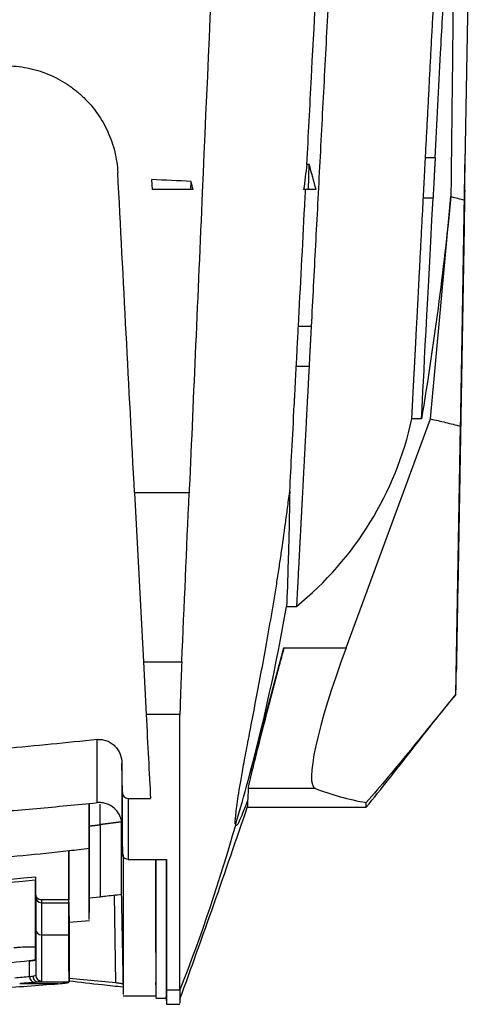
# Model space of a CAD drawing. Header units: millimetres. Extents: x -1263 to 1500, y -1080 to 1468.
# Tile 126 of 166: x 342 to 383, y 684 to 772. Entities that reach past the tile are written whole.
import ezdxf

# ---------------------------------------------------------------- set-up
doc = ezdxf.new("R2010")
doc.units = ezdxf.units.MM

msp = doc.modelspace()

# ---------------------------------------------------------------- linework, layer by layer
at = {"color": 7, "linetype": 'Continuous', "lineweight": 25}
for p, q in [((381.528, 755.864), (382.29, 799.538)), ((378.919, 759.633), (378.061, 759.633)), ((381.225, 738.489), (381.599, 759.954)), ((367.733, 759.053), (367.531, 759.053)), ((367.682, 756.814), (367.733, 759.053)), ((353.821, 756.814), (353.774, 757.709)), ((357.227, 756.814), (357.244, 757.54)), ((357.227, 756.814), (353.821, 756.814)), ((367.682, 756.814), (367.238, 756.814)), ((378.504, 736.455), (380.318, 756.201)), ((377.876, 756.09), (378.733, 756.09)), ((381.528, 755.864), (381.178, 735.814)), ((381.528, 755.864), (381.524, 755.611)), ((381.491, 753.729), (381.492, 753.802)), ((381.486, 753.469), (381.223, 738.373)), ((381.231, 738.846), (381.43, 750.26)), ((367.912, 744.669), (366.777, 744.669)), ((366.593, 741.144), (367.727, 741.144)), ((381.223, 738.373), (380.924, 721.262)), ((381.223, 738.373), (381.225, 738.489)), ((371.008, 716.142), (378.504, 736.455)), ((377.704, 736.455), (376.846, 736.455)), ((381.178, 735.814), (381.192, 736.587)), ((380.762, 712.004), (381.178, 735.814)), ((380.801, 714.218), (381.176, 735.702)), ((381.178, 735.814), (381.176, 735.702)), ((357.076, 729.887), (352.228, 729.887)), ((352.228, 729.887), (353.013, 714.905)), ((365.725, 719.814), (366.609, 719.814)), ((365.492, 716.142), (371.008, 716.142)), ((353.013, 714.905), (356.421, 714.905)), ((353.013, 714.905), (353.26, 710.207)), ((380.762, 712.004), (380.763, 712.044)), ((356.259, 710.207), (353.26, 710.207)), ((351.147, 703.303), (351.105, 705.876)), ((368.282, 703.638), (362.307, 703.638)), ((351.647, 702.769), (353.649, 702.769)), ((362.259, 701.995), (372.8, 701.995)), ((372.8, 702.06), (372.8, 702.399)), ((348.207, 700.343), (348.207, 700.306)), ((351.029, 700.679), (349.169, 700.456)), ((349.169, 700.456), (351.029, 700.678)), ((351.105, 700.415), (351.15, 697.855)), ((346.407, 698.107), (346.407, 693.768)), ((351.65, 697.358), (355.059, 697.358)), ((343.407, 695.511), (343.457, 695.511)), ((343.457, 694.275), (343.457, 695.784)), ((348.209, 694.658), (348.209, 692.643)), ((351.049, 694.817), (351.209, 685.66)), ((346.407, 693.768), (343.957, 693.768)), ((343.957, 693.511), (346.407, 693.511)), ((348.212, 693.958), (349.173, 694.042)), ((346.408, 692.292), (346.408, 686.472)), ((346.408, 691.772), (348.215, 691.929)), ((343.957, 690.65), (346.407, 690.65)), ((342.915, 688.35), (342.661, 688.326)), ((342.915, 686.934), (342.915, 688.35)), ((343.458, 687.056), (343.427, 687.046)), ((345.449, 686.32), (342.029, 686.32)), ((343.681, 686.472), (346.408, 686.472)), ((350.564, 686.384), (346.408, 686.795)), ((346.408, 686.472), (346.408, 686.472)), ((355.059, 685.774), (355.052, 686.21)), ((355.059, 685.774), (356.259, 685.774)), ((351.209, 685.237), (354.107, 685.237)), ((354.107, 685.039), (355.05, 685.039)), ((355.049, 685.092), (355.059, 684.491)), ((355.059, 684.495), (356.259, 684.495))]:
    msp.add_line(p, q, dxfattribs=at)
at = {"color": 250, "linetype": 'Continuous', "lineweight": 25}
for p, q in [((350.564, 686.384), (350.446, 694.192)), ((343.427, 687.046), (343.212, 686.971))]:
    msp.add_line(p, q, dxfattribs=at)
at = {"color": 7, "linetype": 'Continuous', "lineweight": 25, "flags": 128}
for points in [[(362.307, 704.349), (364.091, 710.953), (365.492, 716.142)], [(361.208, 700.461), (361.209, 700.464), (361.21, 700.467)], [(343.457, 695.516), (343.429, 695.513), (343.407, 695.511)], [(346.408, 692.292), (346.408, 692.292), (346.408, 692.292)]]:
    msp.add_lwpolyline(points, dxfattribs=at)
at = {"color": 250, "linetype": 'Continuous', "lineweight": 25, "flags": 128}
msp.add_lwpolyline([(349.169, 700.456), (349.168, 700.844), (349.166, 701.284), (349.165, 701.775), (349.164, 702.249)], dxfattribs=at)
at = {"color": 7, "linetype": 'Continuous', "lineweight": 25}
for centre, radius, start, end in [((343.953, 694.008), 0.497, 180.40782, 270.40226), ((343.955, 691.148), 0.498, 180.25097, 270.24892), ((343.957, 687.057), 0.5, 180.04425, 270.04423), ((343.4, 686.916), 0.485, 177.94232, 263.92124)]:
    msp.add_arc(centre, radius, start, end, dxfattribs=at)
for centre, major_axis, start_param, end_param in [((374.331, 718.617), (6.055, 14.977), 1.791776, 3.14443), ((852.235, 1901.995), (484.419, 1198.174), 3.14443, 3.170788)]:
    msp.add_ellipse(centre, major_axis=major_axis, ratio=0.136605, start_param=start_param, end_param=end_param, dxfattribs=at)
for points, knots in [([(378.061, 759.633), (378.092, 760.216), (378.153, 761.385), (378.245, 763.148), (378.339, 764.925), (378.432, 766.716), (378.527, 768.521), (378.622, 770.341), (378.718, 772.174), (378.815, 774.021), (378.913, 775.882), (379.011, 777.757), (379.11, 779.647), (379.21, 781.55), (379.31, 783.467), (379.412, 785.399), (379.513, 787.344), (379.616, 789.303), (379.72, 791.277), (379.824, 793.264), (379.929, 795.266), (380.05, 797.587), (380.189, 800.243), (380.347, 803.247), (380.507, 806.303), (380.67, 809.412), (380.836, 812.573), (381.004, 815.787), (381.175, 819.054), (381.349, 822.374), (381.526, 825.747), (381.706, 829.172), (381.888, 832.649), (382.01, 834.988), (382.072, 836.165)], [0, 0, 0, 0, 0.023699, 0.047535, 0.071508, 0.095617, 0.119864, 0.144247, 0.168767, 0.193424, 0.218218, 0.243149, 0.268216, 0.29342, 0.318761, 0.344239, 0.369854, 0.395605, 0.421494, 0.447519, 0.473681, 0.49998, 0.53841, 0.577428, 0.617035, 0.657231, 0.698016, 0.73939, 0.781353, 0.823905, 0.867045, 0.910775, 0.955093, 1, 1, 1, 1]), ([(378.919, 759.633), (379.08, 762.717), (379.243, 765.818), (379.515, 771.009), (379.624, 773.091), (380.771, 794.981), (381.841, 815.392), (382.93, 836.165)], [0, 0, 0, 0, 0.0446845, 0.0446845, 0.0744293, 0.0744293, 0.3564309, 0.3564309, 0.3564309, 0.3564309]), ([(360.762, 814.314), (360.729, 813.567), (359.879, 794.089), (358.837, 770.221), (357.658, 743.226), (357.277, 734.491), (357.086, 730.126), (357.081, 730.007), (357.076, 729.888)], [0.6155199, 0.6155199, 0.6155199, 0.6155199, 0.6231093, 0.8135432, 0.8610103, 0.9060334, 0.9060334, 0.9072946, 0.9072946, 0.9072946, 0.9072946]), ([(367.531, 759.053), (367.666, 761.622), (368.603, 779.493), (369.573, 798.019), (370.417, 814.115), (370.427, 814.314)], [0.6771705, 0.6771705, 0.6771705, 0.6771705, 0.7092713, 0.8997051, 0.9020887, 0.9020887, 0.9020887, 0.9020887]), ([(371.562, 814.314), (371.529, 813.684), (371.463, 812.429), (371.365, 810.557), (371.267, 808.7), (371.171, 806.86), (371.075, 805.035), (370.981, 803.226), (370.887, 801.434), (370.793, 799.657), (370.701, 797.896), (370.61, 796.151), (370.519, 794.422), (370.429, 792.709), (370.297, 790.189), (370.123, 786.874), (369.909, 782.781), (369.697, 778.74), (369.488, 774.749), (369.282, 770.81), (369.078, 766.923), (368.877, 763.087), (368.679, 759.303), (368.483, 755.57), (368.29, 751.888), (368.1, 748.257), (367.974, 745.861), (367.912, 744.669)], [0, 0, 0, 0, 0.026437, 0.052679, 0.078726, 0.104577, 0.130232, 0.155692, 0.180956, 0.206025, 0.230899, 0.255577, 0.280059, 0.304346, 0.328438, 0.387391, 0.445801, 0.503668, 0.56099, 0.617769, 0.674004, 0.729696, 0.784844, 0.839449, 0.893509, 0.947027, 1, 1, 1, 1]), ([(380.686, 788.79), (380.657, 786.177), (380.614, 782.382), (380.56, 777.627), (380.519, 774.015), (380.496, 771.957), (380.49, 771.456), (380.48, 770.56), (380.472, 769.795), (380.45, 767.867), (380.417, 764.925), (380.378, 761.516), (380.348, 758.847), (380.327, 756.975), (380.321, 756.459), (380.318, 756.201)], [0, 0, 0, 0, 0.055756, 0.080978, 0.106012, 0.130325, 0.155546, 0.180772, 0.205994, 0.231214, 0.369868, 0.527368, 0.684855, 0.842381, 1, 1, 1, 1]), ([(340.751, 767.814), (341.409, 767.814), (342.054, 767.749), (343.003, 767.562), (343.317, 767.484), (343.937, 767.298), (344.245, 767.189), (345.138, 766.823), (345.701, 766.526), (346.5, 766.002), (346.76, 765.813), (347.257, 765.415), (347.494, 765.205), (348.17, 764.548), (348.576, 764.072), (349.118, 763.299), (349.286, 763.033), (349.594, 762.492), (349.735, 762.216), (350.117, 761.371), (350.32, 760.784), (350.615, 759.573), (350.705, 758.959), (350.737, 758.337)], [0, 0, 0, 0, 0.125, 0.125, 0.1875, 0.1875, 0.25, 0.25, 0.375, 0.375, 0.4375, 0.4375, 0.5, 0.5, 0.625, 0.625, 0.6875, 0.6875, 0.75, 0.75, 0.875, 0.875, 1, 1, 1, 1]), ([(377.876, 756.09), (377.877, 756.111), (377.879, 756.153), (377.883, 756.229), (377.888, 756.315), (377.893, 756.414), (377.899, 756.524), (377.906, 756.647), (377.913, 756.781), (377.921, 756.928), (377.929, 757.087), (377.938, 757.259), (377.948, 757.443), (377.958, 757.64), (377.969, 757.848), (377.98, 758.069), (377.992, 758.302), (378.005, 758.546), (378.018, 758.802), (378.032, 759.069), (378.046, 759.346), (378.056, 759.537), (378.061, 759.633)], [0, 0, 0, 0, 0.044395, 0.089378, 0.134951, 0.181113, 0.227865, 0.275207, 0.323138, 0.37166, 0.420771, 0.470474, 0.520767, 0.57165, 0.623124, 0.67519, 0.727846, 0.781094, 0.834933, 0.889364, 0.944386, 1, 1, 1, 1]), ([(378.919, 759.633), (378.915, 759.56), (378.907, 759.414), (378.896, 759.203), (378.886, 758.998), (378.875, 758.801), (378.865, 758.611), (378.856, 758.429), (378.847, 758.255), (378.838, 758.088), (378.83, 757.929), (378.822, 757.777), (378.814, 757.633), (378.807, 757.496), (378.797, 757.301), (378.784, 757.061), (378.77, 756.794), (378.758, 756.564), (378.748, 756.369), (378.739, 756.208), (378.735, 756.129), (378.733, 756.09)], [0, 0, 0, 0, 0.0423498, 0.084054, 0.1251126, 0.1655256, 0.2052931, 0.2444151, 0.2828916, 0.3207227, 0.3579084, 0.3944488, 0.430344, 0.4655939, 0.5001986, 0.5863158, 0.6713048, 0.7551667, 0.8379025, 0.9195132, 1, 1, 1, 1]), ([(352.228, 729.888), (351.981, 734.597), (351.734, 739.313), (351.237, 748.794), (350.988, 753.557), (350.737, 758.337)], [0, 0, 0, 0, 0.5, 0.5, 1, 1, 1, 1]), ([(366.778, 744.681), (366.778, 744.681), (366.778, 744.681), (366.963, 748.209), (367.175, 752.259), (367.389, 756.332), (367.414, 756.814)], [0.61677841, 0.61677841, 0.61677841, 0.61677841, 0.61678106, 0.61678106, 0.66180419, 0.66782989, 0.66782989, 0.66782989, 0.66782989]), ([(381.538, 756.427), (381.537, 756.373), (381.532, 756.087), (381.519, 755.352), (381.502, 754.375), (381.491, 753.757), (381.486, 753.469)], [0, 0, 0, 0, 0.074256, 0.396027, 0.718745, 1, 1, 1, 1]), ([(381.544, 756.78), (381.537, 756.4), (381.52, 755.379), (381.5, 754.233), (381.493, 753.88), (381.49, 753.686)], [0, 0, 0, 0, 0.21089, 0.56634, 1, 1, 1, 1]), ([(376.846, 736.455), (376.849, 736.498), (376.853, 736.584), (376.861, 736.725), (376.868, 736.875), (376.877, 737.035), (376.886, 737.204), (376.895, 737.384), (376.905, 737.573), (376.915, 737.772), (376.926, 737.98), (376.938, 738.198), (376.95, 738.426), (376.962, 738.664), (376.975, 738.912), (376.989, 739.169), (377.003, 739.436), (377.017, 739.712), (377.032, 739.999), (377.048, 740.295), (377.064, 740.601), (377.08, 740.916), (377.097, 741.241), (377.115, 741.576), (377.133, 741.921), (377.151, 742.276), (377.171, 742.64), (377.205, 743.293), (377.256, 744.277), (377.329, 745.658), (377.406, 747.141), (377.49, 748.725), (377.578, 750.411), (377.672, 752.198), (377.751, 753.708), (377.812, 754.884), (377.847, 755.55), (377.868, 755.956), (377.876, 756.09)], [0, 0, 0, 0, 0.019202, 0.038407, 0.057614, 0.076823, 0.096034, 0.115248, 0.134463, 0.153681, 0.172902, 0.192124, 0.211349, 0.230576, 0.249805, 0.269037, 0.288271, 0.307507, 0.326745, 0.345986, 0.365229, 0.384474, 0.403721, 0.422971, 0.442223, 0.461477, 0.480733, 0.499992, 0.56241, 0.624871, 0.687375, 0.749921, 0.8124, 0.874933, 0.937458, 0.962473, 0.987622, 1, 1, 1, 1]), ([(381.43, 750.26), (381.434, 750.48), (381.438, 750.7), (381.446, 751.139), (381.449, 751.362), (381.457, 751.787), (381.46, 751.992), (381.467, 752.385), (381.471, 752.569), (381.476, 752.904), (381.479, 753.058), (381.484, 753.324), (381.486, 753.437), (381.491, 753.714), (381.492, 753.807), (381.492, 753.802)], [0, 0, 0, 0, 0.125, 0.125, 0.25, 0.25, 0.375, 0.375, 0.5, 0.5, 0.625, 0.625, 0.75, 0.75, 1, 1, 1, 1]), ([(366.593, 741.149), (366.593, 741.149), (366.596, 741.203), (366.608, 741.436), (366.646, 742.158), (366.709, 743.367), (366.754, 744.219), (366.778, 744.681)], [0.59439492, 0.59439492, 0.59439492, 0.59439492, 0.59439499, 0.59711218, 0.60559474, 0.61088781, 0.61677841, 0.61677841, 0.61677841, 0.61677841]), ([(367.912, 744.669), (367.908, 744.595), (367.9, 744.448), (367.889, 744.234), (367.878, 744.028), (367.868, 743.83), (367.858, 743.639), (367.848, 743.456), (367.839, 743.281), (367.83, 743.113), (367.822, 742.954), (367.814, 742.802), (367.806, 742.657), (367.799, 742.521), (367.789, 742.326), (367.776, 742.088), (367.763, 741.825), (367.751, 741.598), (367.741, 741.409), (367.733, 741.254), (367.729, 741.18), (367.727, 741.144)], [0, 0, 0, 0, 0.042305, 0.083971, 0.125, 0.165391, 0.205143, 0.244258, 0.282734, 0.320573, 0.357774, 0.394337, 0.430263, 0.465551, 0.500201, 0.586239, 0.67118, 0.755026, 0.837777, 0.919434, 1, 1, 1, 1]), ([(366.009, 730.008), (366.127, 732.267), (366.268, 734.958), (366.429, 738.032), (366.442, 738.272), (366.459, 738.593), (366.476, 738.917), (366.493, 739.245), (366.504, 739.447), (366.531, 739.968), (366.561, 740.549), (366.587, 741.03), (366.593, 741.149)], [0.3601205, 0.3601205, 0.3601205, 0.3601205, 0.5295969, 0.5375459, 0.5405542, 0.5436245, 0.5561126, 0.559183, 0.5621914, 0.5675242, 0.5884309, 0.5943949, 0.5943949, 0.5943949, 0.5943949]), ([(367.727, 741.144), (367.716, 740.938), (367.695, 740.527), (367.663, 739.92), (367.631, 739.321), (367.6, 738.73), (367.57, 738.147), (367.54, 737.572), (367.51, 737.006), (367.481, 736.448), (367.452, 735.898), (367.424, 735.356), (367.396, 734.822), (367.368, 734.297), (367.341, 733.779), (367.314, 733.27), (367.288, 732.769), (367.262, 732.277), (367.237, 731.792), (367.212, 731.316), (367.187, 730.848), (367.163, 730.388), (367.14, 729.936), (367.116, 729.493), (367.094, 729.058), (367.071, 728.63), (367.049, 728.212), (367.028, 727.801), (367.007, 727.398), (366.986, 727.004), (366.966, 726.618), (366.946, 726.24), (366.927, 725.871), (366.908, 725.509), (366.889, 725.156), (366.871, 724.811), (366.853, 724.474), (366.836, 724.145), (366.819, 723.825), (366.803, 723.513), (366.787, 723.209), (366.771, 722.913), (366.756, 722.625), (366.742, 722.346), (366.728, 722.075), (366.714, 721.811), (366.7, 721.557), (366.687, 721.31), (366.675, 721.071), (366.663, 720.841), (366.651, 720.619), (366.64, 720.405), (366.629, 720.199), (366.619, 720.001), (366.612, 719.876), (366.609, 719.814)], [0, 0, 0, 0, 0.018935, 0.037868, 0.056798, 0.075725, 0.09465, 0.113572, 0.132491, 0.151408, 0.170323, 0.189235, 0.208144, 0.22705, 0.245954, 0.264856, 0.283755, 0.302651, 0.321545, 0.340436, 0.359324, 0.37821, 0.397094, 0.415975, 0.434853, 0.453728, 0.472601, 0.491472, 0.51034, 0.529205, 0.548068, 0.566928, 0.585785, 0.60464, 0.623493, 0.642343, 0.66119, 0.680035, 0.698877, 0.717716, 0.736553, 0.755387, 0.774219, 0.793048, 0.811875, 0.830699, 0.849521, 0.86834, 0.887156, 0.90597, 0.924781, 0.94359, 0.962396, 0.981199, 1, 1, 1, 1]), ([(381.192, 736.587), (381.193, 736.685), (381.195, 736.811), (381.201, 737.116), (381.204, 737.29), (381.211, 737.682), (381.214, 737.9), (381.222, 738.355), (381.227, 738.597), (381.231, 738.846)], [0, 0, 0, 0, 0.25, 0.25, 0.5, 0.5, 0.75, 0.75, 1, 1, 1, 1]), ([(378.504, 736.455), (378.956, 736.365), (379.402, 736.259), (380.291, 736.039), (380.734, 735.925), (381.178, 735.814)], [0, 0, 0, 0, 0.5, 0.5, 1, 1, 1, 1]), ([(381.184, 736.144), (381.135, 733.334), (381.069, 729.57), (381, 725.628), (380.974, 724.107), (380.96, 723.328), (380.948, 722.654), (380.941, 722.228), (380.935, 721.877), (380.925, 721.338), (380.914, 720.696), (380.902, 719.985), (380.89, 719.337), (380.877, 718.571), (380.864, 717.796), (380.856, 717.363), (380.853, 717.208), (380.853, 717.163), (380.852, 717.11), (380.85, 717.002), (380.848, 716.902), (380.847, 716.835)], [0, 0, 0, 0, 0.341347, 0.457118, 0.478684, 0.52612, 0.551728, 0.56062, 0.577726, 0.594836, 0.628456, 0.6621, 0.695347, 0.728627, 0.795066, 0.862267, 0.879329, 0.887907, 0.896519, 0.931015, 1, 1, 1, 1]), ([(361.208, 700.461), (361.176, 700.459), (361.167, 700.54), (361.173, 700.802), (361.189, 700.981), (361.247, 701.581), (361.308, 702.083), (361.499, 703.378), (361.63, 704.173), (361.899, 705.672), (362.001, 706.221), (362.229, 707.428), (362.355, 708.085), (362.762, 710.196), (363.072, 711.792), (363.554, 714.365), (363.718, 715.252), (364.047, 717.076), (364.213, 718.014), (364.539, 719.918), (364.699, 720.878), (364.922, 722.281), (364.993, 722.743), (365.131, 723.653), (365.197, 724.098), (365.387, 725.42), (365.507, 726.285), (365.688, 727.622), (365.749, 728.074), (365.874, 729.009), (365.939, 729.491), (366.009, 730.008)], [0, 0, 0, 0, 0.0625, 0.0625, 0.125, 0.125, 0.25, 0.25, 0.375, 0.375, 0.4375, 0.4375, 0.5, 0.5, 0.625, 0.625, 0.6875, 0.6875, 0.75, 0.75, 0.8125, 0.8125, 0.84375, 0.84375, 0.875, 0.875, 0.9375, 0.9375, 0.96875, 0.96875, 1, 1, 1, 1]), ([(366.009, 730.008), (365.968, 727.607), (365.92, 725.557), (365.823, 722.157), (365.774, 720.809), (365.725, 719.814)], [0, 0, 0, 0, 0.5, 0.5, 1, 1, 1, 1]), ([(380.924, 721.262), (380.919, 720.998), (380.915, 720.755), (380.909, 720.417), (380.907, 720.309), (380.904, 720.108), (380.902, 720.016), (380.898, 719.759), (380.895, 719.617), (380.892, 719.408), (380.89, 719.338), (380.89, 719.307)], [0, 0, 0, 0, 0.25, 0.25, 0.375, 0.375, 0.5, 0.5, 0.75, 0.75, 1, 1, 1, 1]), ([(380.89, 719.307), (380.886, 719.083), (380.882, 718.857), (380.874, 718.417), (380.863, 717.781), (380.853, 717.215), (380.835, 716.175), (380.825, 715.607), (380.81, 714.72), (380.804, 714.402), (380.799, 714.113), (380.798, 714.048), (380.797, 713.98), (380.797, 713.971), (380.797, 713.983)], [0, 0, 0, 0, 0.0625, 0.0625, 0.125, 0.25, 0.25, 0.5, 0.5, 0.75, 0.75, 0.875, 0.875, 1, 1, 1, 1]), ([(365.492, 716.142), (365.458, 716.014), (365.389, 715.76), (365.288, 715.383), (365.189, 715.013), (365.092, 714.651), (364.998, 714.296), (364.905, 713.948), (364.815, 713.608), (364.727, 713.276), (364.641, 712.951), (364.558, 712.634), (364.477, 712.325), (364.397, 712.023), (364.32, 711.729), (364.072, 710.777), (363.685, 709.281), (363.208, 707.417), (362.823, 705.888), (362.6, 704.983), (362.485, 704.5), (362.43, 704.265), (362.386, 704.067), (362.351, 703.904), (362.326, 703.778), (362.31, 703.686), (362.308, 703.654), (362.307, 703.638)], [0, 0, 0, 0, 0.019583, 0.038901, 0.057953, 0.076741, 0.095264, 0.113522, 0.131515, 0.149244, 0.166709, 0.183909, 0.200844, 0.217516, 0.233924, 0.250067, 0.378755, 0.499761, 0.627166, 0.74951, 0.785969, 0.822193, 0.858188, 0.89396, 0.929515, 0.96486, 1, 1, 1, 1]), ([(356.421, 714.905), (356.418, 714.82), (356.41, 714.649), (356.4, 714.397), (356.389, 714.147), (356.379, 713.9), (356.369, 713.657), (356.36, 713.419), (356.351, 713.185), (356.342, 712.956), (356.334, 712.733), (356.326, 712.517), (356.318, 712.307), (356.311, 712.105), (356.304, 711.91), (356.298, 711.723), (356.292, 711.545), (356.286, 711.376), (356.281, 711.215), (356.277, 711.064), (356.273, 710.922), (356.269, 710.79), (356.266, 710.668), (356.264, 710.555), (356.262, 710.453), (356.26, 710.361), (356.259, 710.278), (356.259, 710.231), (356.259, 710.207)], [0, 0, 0, 0, 0.037239, 0.074771, 0.112573, 0.150619, 0.188886, 0.227348, 0.265982, 0.304762, 0.343664, 0.382664, 0.421737, 0.460859, 0.500006, 0.539152, 0.578274, 0.617347, 0.656346, 0.695247, 0.734026, 0.772658, 0.811119, 0.849384, 0.887429, 0.92523, 0.962761, 1, 1, 1, 1]), ([(372.8, 701.982), (373.472, 702.813), (374.804, 704.463), (376.804, 707.024), (378.763, 709.527), (380.091, 711.167), (380.762, 711.996)], [0, 0, 0, 0, 0.249417, 0.494942, 0.744949, 1, 1, 1, 1]), ([(380.762, 712.004), (379.434, 710.396), (378.083, 708.719), (376.078, 706.272), (375.413, 705.468), (374.098, 703.901), (373.446, 703.138), (372.803, 702.399)], [0, 0, 0, 0, 0.5, 0.5, 0.75, 0.75, 1, 1, 1, 1]), ([(348.909, 707.996), (347.548, 707.85), (346.186, 707.707), (343.46, 707.44), (342.096, 707.314), (340.732, 707.196)], [0, 0, 0, 0, 0.5, 0.5, 1, 1, 1, 1]), ([(348.909, 707.996), (349.056, 708.011), (349.201, 708.009), (349.489, 707.972), (349.633, 707.935), (349.903, 707.832), (350.033, 707.765), (350.273, 707.604), (350.383, 707.513), (350.682, 707.204), (350.837, 706.961), (351.046, 706.436), (351.101, 706.158), (351.105, 705.876)], [0, 0, 0, 0, 0.125, 0.125, 0.25, 0.25, 0.375, 0.375, 0.5, 0.5, 0.75, 0.75, 1, 1, 1, 1]), ([(351.105, 705.876), (351.105, 704.895), (351.105, 703.95), (351.105, 702.129), (351.105, 701.256), (351.105, 700.415)], [0, 0, 0, 0, 0.5, 0.5, 1, 1, 1, 1]), ([(351.147, 703.303), (351.149, 703.169), (351.196, 703.039), (351.376, 702.834), (351.507, 702.769), (351.647, 702.769)], [0, 0, 0, 0, 0.5, 0.5, 1, 1, 1, 1]), ([(338.158, 701.446), (339.952, 701.58), (341.745, 701.726), (345.329, 702.042), (347.119, 702.214), (348.909, 702.393)], [0, 0, 0, 0, 0.5, 0.5, 1, 1, 1, 1]), ([(348.207, 698.311), (348.207, 698.928), (348.207, 699.923), (348.206, 701.665), (348.206, 702.327)], [0, 0, 0, 0, 0.620024, 1, 1, 1, 1]), ([(348.207, 702.327), (348.207, 702.153), (348.207, 701.281), (348.207, 700.76), (348.207, 700.343)], [0, 0, 0, 0, 0.19953, 1, 1, 1, 1]), ([(351.105, 700.415), (351.103, 700.554), (351.086, 700.691), (351.026, 700.96), (350.982, 701.094), (350.868, 701.346), (350.799, 701.465), (350.636, 701.689), (350.543, 701.793), (350.237, 702.071), (349.991, 702.215), (349.599, 702.345), (349.462, 702.375), (349.187, 702.406), (349.048, 702.407), (348.909, 702.393)], [0, 0, 0, 0, 0.125, 0.125, 0.25, 0.25, 0.375, 0.375, 0.5, 0.5, 0.75, 0.75, 0.875, 0.875, 1, 1, 1, 1]), ([(356.259, 684.952), (357.269, 687.745), (359.315, 693.4), (361.269, 699.136), (362.259, 702.04)], [0, 0, 0, 0, 0.493707, 1, 1, 1, 1]), ([(362.259, 702.553), (362.14, 702.24), (362.023, 701.938), (361.796, 701.373), (361.686, 701.11), (361.487, 700.674), (361.399, 700.502), (361.265, 700.333), (361.221, 700.336), (361.21, 700.467)], [0, 0, 0, 0, 0.25, 0.25, 0.5, 0.5, 0.75, 0.75, 1, 1, 1, 1]), ([(362.259, 702.554), (362.259, 702.368), (362.259, 702.041), (362.259, 702.032), (362.259, 702.028)], [0, 0, 0, 0, 0.568701, 1, 1, 1, 1]), ([(348.207, 700.306), (348.207, 699.421), (348.207, 697.649), (348.207, 695.783), (348.208, 694.543), (348.208, 693.949), (348.208, 693.993), (348.208, 694.007)], [0, 0, 0, 0, 0.2256555, 0.4512945, 0.6769335, 0.902612, 1, 1, 1, 1]), ([(351.029, 700.678), (351.031, 700.102), (351.035, 698.982), (351.04, 697.629), (351.043, 696.502), (351.046, 695.616), (351.048, 695.05), (351.049, 694.862), (351.049, 694.817)], [0, 0, 0, 0, 0.197949, 0.384063, 0.563992, 0.751909, 0.940026, 1, 1, 1, 1]), ([(348.208, 692.006), (348.208, 692.019), (348.208, 692.049), (348.208, 693.179), (348.207, 695.153), (348.207, 697.258), (348.207, 698.311)], [0, 0, 0, 0, 0.195069, 0.463363, 0.731701, 1, 1, 1, 1]), ([(351.65, 697.358), (351.519, 697.358), (351.39, 697.412), (351.207, 697.596), (351.152, 697.724), (351.15, 697.855)], [0, 0, 0, 0, 0.5, 0.5, 1, 1, 1, 1]), ([(351.207, 697.782), (351.207, 696.105), (351.207, 692.75), (351.208, 689.156), (351.208, 686.674), (351.209, 685.362), (351.209, 685.364), (351.209, 685.365)], [0, 0, 0, 0, 0.214243, 0.428487, 0.64273, 0.856973, 1, 1, 1, 1]), ([(356.259, 685.774), (356.259, 686.713), (356.259, 688.169), (356.259, 692.107), (356.259, 694.587), (356.259, 697.57)], [0, 0, 0, 0, 0.5, 0.5, 1, 1, 1, 1]), ([(354.103, 697.358), (354.103, 695.715), (354.103, 692.281), (354.103, 688.61), (354.104, 687.152), (354.104, 686.423)], [0, 0, 0, 0, 0.3143978, 0.6571989, 1, 1, 1, 1]), ([(354.107, 697.358), (354.107, 695.635), (354.107, 692.121), (354.107, 688.393), (354.107, 686.941), (354.107, 686.214)], [0, 0, 0, 0, 0.324839, 0.66242, 1, 1, 1, 1]), ([(355.052, 686.21), (355.052, 686.878), (355.053, 687.912), (355.054, 690.188), (355.055, 692.886), (355.055, 695.589), (355.056, 697.358)], [0, 0, 0, 0, 0.318772, 0.493618, 0.668539, 1, 1, 1, 1]), ([(343.457, 695.784), (331.813, 694.605), (320.11, 694.014), (296.704, 694.014), (285.001, 694.605), (273.357, 695.784)], [0, 0, 0, 0, 0.5, 0.5, 1, 1, 1, 1]), ([(343.407, 695.511), (331.779, 694.343), (320.093, 693.757), (296.721, 693.757), (285.035, 694.343), (273.407, 695.511)], [0, 0, 0, 0, 0.5, 0.5, 1, 1, 1, 1]), ([(346.408, 692.292), (346.408, 692.33), (346.408, 692.404), (346.408, 692.529), (346.408, 692.664), (346.408, 692.809), (346.408, 692.964), (346.408, 693.13), (346.408, 693.305), (346.408, 693.491), (346.407, 693.688), (346.407, 693.894), (346.407, 694.111), (346.407, 694.338), (346.407, 694.575), (346.407, 694.823), (346.407, 695.08), (346.407, 695.348), (346.407, 695.535), (346.407, 695.628)], [0, 0, 0, 0, 0.058842, 0.117677, 0.176506, 0.23533, 0.294151, 0.352968, 0.411783, 0.470597, 0.52941, 0.588224, 0.647038, 0.705855, 0.764675, 0.823498, 0.882326, 0.94116, 1, 1, 1, 1]), ([(343.957, 693.768), (343.937, 693.768), (343.895, 693.77), (343.833, 693.782), (343.771, 693.802), (343.71, 693.832), (343.653, 693.87), (343.583, 693.933), (343.487, 694.058), (343.469, 694.191), (343.457, 694.275)], [0, 0, 0, 0, 0.076842, 0.157093, 0.240337, 0.326022, 0.41348, 0.501958, 0.68259, 1, 1, 1, 1]), ([(349.173, 694.046), (349.173, 694.045), (349.173, 694.037), (349.173, 694.047), (349.173, 694.055)], [0, 0, 0, 0, 0.223119, 1, 1, 1, 1]), ([(349.174, 694.042), (349.325, 694.06), (349.953, 694.133), (350.581, 694.208), (351.058, 694.265)], [0, 0, 0, 0, 0.240151, 1, 1, 1, 1]), ([(343.408, 689.098), (343.408, 688.967), (343.408, 688.775), (343.408, 688.586), (343.408, 688.508), (343.408, 688.492), (343.408, 688.46), (343.373, 688.429), (343.256, 688.398), (343.093, 688.369), (342.986, 688.355), (340.793, 688.126), (337.848, 687.834), (334.389, 687.518), (332.87, 687.385), (332.23, 687.33), (332.101, 687.319), (331.909, 687.302), (331.847, 687.297), (331.712, 687.286), (331.352, 687.26), (330.499, 687.221), (329.428, 687.2), (328.795, 687.195), (328.54, 687.194), (328.411, 687.194), (328.023, 687.194), (326.73, 687.194), (323.37, 687.194), (320.267, 687.194), (318.199, 687.194)], [0, 0, 0, 0, 0.125, 0.1875, 0.1875, 0.203125, 0.203125, 0.21875, 0.234375, 0.234375, 0.25, 0.25, 0.5, 0.625, 0.6875, 0.6875, 0.703125, 0.703125, 0.710937, 0.710937, 0.71875, 0.75, 0.78125, 0.789062, 0.789062, 0.796875, 0.796875, 0.8125, 0.875, 1, 1, 1, 1]), ([(343.408, 689.552), (343.401, 689.554), (343.387, 689.558), (343.357, 689.564), (343.32, 689.569), (343.274, 689.572), (343.222, 689.575), (343.125, 689.578), (342.956, 689.579), (342.613, 689.569), (342.218, 689.548), (341.853, 689.523), (341.651, 689.507), (341.549, 689.5), (341.511, 689.497)], [0, 0, 0, 0, 0.042405, 0.084471, 0.126311, 0.16804, 0.209771, 0.25162, 0.372513, 0.502042, 0.751384, 0.875163, 0.95392, 1, 1, 1, 1]), ([(342.915, 688.35), (342.95, 688.353), (343.019, 688.361), (343.11, 688.372), (343.191, 688.383), (343.261, 688.395), (343.321, 688.407), (343.37, 688.419), (343.408, 688.431), (343.436, 688.444), (343.454, 688.456), (343.456, 688.465), (343.458, 688.469)], [0, 0, 0, 0, 0.100611, 0.200336, 0.299451, 0.398238, 0.496983, 0.595972, 0.695491, 0.79582, 0.897234, 1, 1, 1, 1]), ([(334.468, 685.687), (335.383, 685.718), (336.298, 685.751), (338.128, 685.834), (339.043, 685.88), (340.874, 685.986), (341.789, 686.044), (343.619, 686.173), (344.534, 686.245), (345.449, 686.32)], [0, 0, 0, 0, 0.25, 0.25, 0.5, 0.5, 0.75, 0.75, 1, 1, 1, 1]), ([(343.348, 686.435), (343.128, 686.415), (342.799, 686.386), (342.359, 686.348), (342.139, 686.329), (342.029, 686.32)], [0, 0, 0, 0, 0.500009, 0.750013, 1, 1, 1, 1]), ([(343.212, 686.971), (343.213, 686.913), (343.224, 686.85), (343.27, 686.728), (343.306, 686.67), (343.398, 686.573), (343.453, 686.535), (343.567, 686.485), (343.626, 686.473), (343.681, 686.472)], [0, 0, 0, 0, 0.25, 0.25, 0.5, 0.5, 0.75, 0.75, 1, 1, 1, 1]), ([(343.681, 686.472), (343.658, 686.469), (343.611, 686.462), (343.531, 686.453), (343.445, 686.443), (343.38, 686.437), (343.348, 686.435)], [0, 0, 0, 0, 0.249508, 0.499147, 0.749207, 1, 1, 1, 1]), ([(345.737, 686.344), (345.774, 686.348), (345.848, 686.354), (345.948, 686.365), (346.037, 686.375), (346.115, 686.385), (346.183, 686.395), (346.261, 686.408), (346.335, 686.426), (346.393, 686.448), (346.403, 686.464), (346.408, 686.472)], [0, 0, 0, 0, 0.091663, 0.180152, 0.265389, 0.34734, 0.425938, 0.501167, 0.660805, 0.826926, 1, 1, 1, 1]), ([(351.209, 686.011), (350.594, 686.075), (348.993, 686.241), (347.393, 686.436), (346.408, 686.556)], [0, 0, 0, 0, 0.384392, 1, 1, 1, 1]), ([(351.21, 686.262), (351.209, 686.265), (351.207, 686.272), (351.192, 686.282), (351.169, 686.293), (351.136, 686.303), (351.093, 686.313), (351.025, 686.328), (350.919, 686.345), (350.762, 686.365), (350.63, 686.377), (350.564, 686.384)], [0, 0, 0, 0, 0.081636, 0.163798, 0.246654, 0.330365, 0.415089, 0.500978, 0.670784, 0.836702, 1, 1, 1, 1]), ([(354.104, 686.423), (354.104, 686.049), (354.104, 685.357), (354.104, 685.304), (354.104, 685.28)], [0, 0, 0, 0, 0.539083, 1, 1, 1, 1]), ([(354.107, 686.214), (354.107, 685.843), (354.107, 685.157), (354.107, 685.107), (354.107, 685.084)], [0, 0, 0, 0, 0.5414546, 1, 1, 1, 1]), ([(355.05, 685.088), (355.05, 685.073), (355.05, 684.983), (355.051, 685.317), (355.051, 685.912), (355.052, 686.21)], [0, 0, 0, 0, 0.094249, 0.546997, 1, 1, 1, 1]), ([(355.059, 685.774), (355.059, 685.294), (355.059, 684.556), (355.059, 684.605), (355.059, 684.622)], [0, 0, 0, 0, 0.649333, 1, 1, 1, 1]), ([(356.259, 685.774), (356.259, 685.297), (356.259, 684.544), (356.259, 684.599), (356.259, 684.619)], [0, 0, 0, 0, 0.6322641, 1, 1, 1, 1])]:
    msp.add_open_spline(points, degree=3, knots=knots, dxfattribs=at)
for points in [[(367.531, 759.053), (367.434, 758.307), (367.337, 757.56), (367.238, 756.814)], [(368.354, 756.814), (368.152, 757.561), (367.945, 758.307), (367.733, 759.053)], [(357.244, 757.54), (356.087, 757.597), (354.931, 757.653), (353.774, 757.709)], [(357.429, 756.814), (357.368, 757.056), (357.306, 757.298), (357.244, 757.54)], [(357.429, 756.814), (357.362, 756.814), (357.295, 756.814), (357.227, 756.814)], [(368.354, 756.814), (368.134, 756.814), (367.91, 756.814), (367.682, 756.814)], [(380.318, 756.201), (379.67, 749.577), (378.802, 743.021), (377.704, 736.455)], [(381.528, 755.864), (381.106, 755.957), (380.74, 756.059), (380.318, 756.201)], [(377.704, 736.455), (377.819, 738.642), (378.163, 745.217), (378.733, 756.09)], [(366.609, 719.814), (371.826, 724.063), (375.435, 729.928), (376.846, 736.455)], [(356.422, 714.905), (356.64, 719.872), (356.858, 724.867), (357.076, 729.887)], [(362.307, 704.349), (363.684, 709.447), (364.825, 714.607), (365.725, 719.814)], [(380.767, 712.25), (380.777, 712.813), (380.803, 714.343), (380.847, 716.835)], [(380.797, 713.983), (380.797, 713.984), (380.798, 714.064), (380.801, 714.218)], [(353.26, 710.207), (353.4, 707.519), (353.53, 705.039), (353.649, 702.769)], [(356.259, 697.57), (356.259, 701.092), (356.259, 705.313), (356.259, 710.207)], [(348.909, 702.393), (348.909, 704.112), (348.909, 705.98), (348.909, 707.996)], [(361.21, 700.467), (361.591, 701.757), (361.957, 703.051), (362.307, 704.349)], [(351.15, 697.855), (351.15, 699.513), (351.149, 701.329), (351.147, 703.303)], [(362.307, 703.638), (362.306, 703.182), (362.291, 702.821), (362.26, 702.554)], [(351.647, 702.769), (351.649, 700.809), (351.649, 699.005), (351.65, 697.358)], [(348.207, 700.343), (348.528, 700.38), (348.848, 700.418), (349.169, 700.456)], [(348.207, 700.306), (348.528, 700.344), (348.85, 700.382), (349.172, 700.42)], [(361.208, 700.461), (359.792, 695.492), (358.142, 690.594), (356.259, 685.774)], [(346.407, 698.107), (343.677, 697.805), (340.943, 697.536), (338.207, 697.3)], [(348.207, 698.311), (347.607, 698.241), (347.007, 698.173), (346.407, 698.107)], [(346.407, 695.628), (346.407, 696.354), (346.407, 697.18), (346.407, 698.107)], [(355.059, 697.358), (355.059, 694.425), (355.059, 689.563), (355.059, 686.702), (355.059, 685.774)], [(343.407, 695.511), (343.407, 692.879), (343.407, 690.923), (343.408, 689.652)], [(343.457, 694.004), (343.457, 692.937), (343.457, 691.986), (343.457, 691.146)], [(343.957, 693.768), (343.957, 693.681), (343.957, 693.596), (343.957, 693.511)], [(343.957, 693.511), (343.957, 692.444), (343.957, 691.491), (343.957, 690.65)], [(346.407, 693.511), (346.407, 693.596), (346.407, 693.681), (346.407, 693.768)], [(346.407, 690.65), (346.407, 691.491), (346.407, 692.444), (346.407, 693.511)], [(343.457, 691.146), (343.457, 689.214), (343.458, 687.872), (343.458, 687.056)], [(343.957, 690.65), (343.957, 688.717), (343.958, 687.373), (343.958, 686.557)], [(346.408, 686.472), (346.408, 687.279), (346.407, 688.648), (346.407, 690.65)], [(343.408, 689.652), (343.408, 689.618), (343.408, 689.585), (343.408, 689.552)], [(343.408, 689.552), (343.408, 689.556), (343.408, 689.555), (343.408, 689.55)], [(343.408, 689.55), (343.408, 689.391), (343.408, 689.24), (343.408, 689.098)], [(342.915, 686.934), (342.476, 686.894), (342.036, 686.856), (341.596, 686.819)], [(343.212, 686.971), (343.132, 686.958), (343.033, 686.946), (342.915, 686.934)], [(343.958, 686.557), (343.958, 686.527), (343.866, 686.499), (343.681, 686.472)], [(345.449, 686.32), (345.569, 686.33), (345.665, 686.338), (345.737, 686.344)], [(354.107, 686.214), (354.106, 686.284), (354.105, 686.353), (354.104, 686.423)]]:
    msp.add_open_spline(points, degree=3, dxfattribs=at)
at = {"color": 250, "linetype": 'Continuous', "lineweight": 25}
msp.add_open_spline([(349.172, 700.42), (349.172, 699.442), (349.172, 697.486), (349.172, 695.555), (349.172, 694.298), (349.173, 694.13), (349.173, 694.046)], degree=3, knots=[0, 0, 0, 0, 0.250669, 0.501328, 0.751988, 1, 1, 1, 1], dxfattribs=at)

doc.saveas('drawing.dxf')
